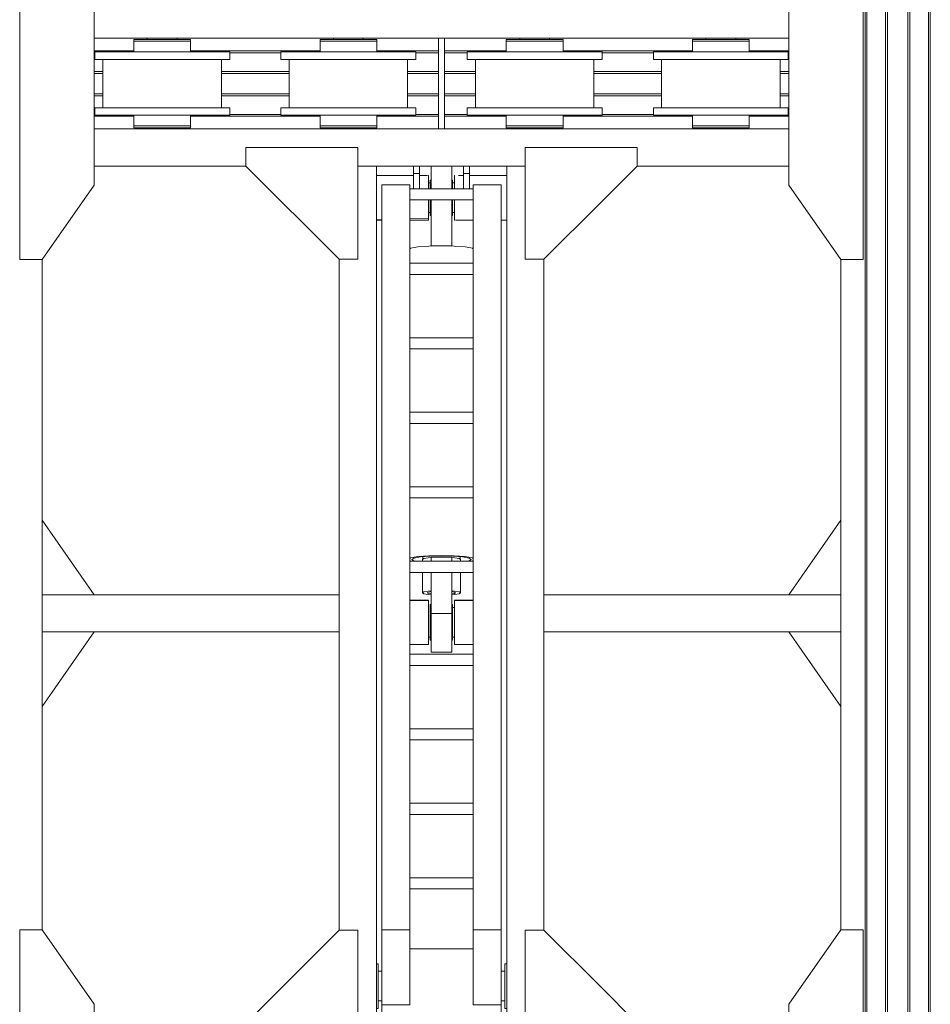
# Model space of a CAD drawing. Header units: millimetres. Extents: x 53746 to 116821, y -810352 to -765802.
# Tile 65 of 256: x 66981 to 69426, y -785933 to -783289. Entities that reach past the tile are written whole.
import ezdxf

# ---------------------------------------------------------------- set-up
doc = ezdxf.new("R2010")
doc.units = ezdxf.units.MM
doc.header["$MEASUREMENT"] = 0
for name, color, linetype, lineweight in [('Main Cradle', 7, 'Continuous', 0), ('Main Cradle Hydraulic Arm Support', 7, 'Continuous', 0), ('Main Cradle Rails', 7, 'Continuous', 0)]:
    doc.layers.add(name, color=color, linetype=linetype, lineweight=lineweight)

# ---------------------------------------------------------------- blocks, each defined once
blk = doc.blocks.new('*U84')
at = {"layer": 'Main Cradle', "color": 7, "linetype": 'Continuous', "lineweight": 0}
for p, q in [((-74.9, 1122.6), (-174.9, 1122.6)), ((59.1, 1122.6), (-58.9, 1122.6)), ((175.1, 1122.6), (75.1, 1122.6)), ((-932.6, -28), (-1072.5, 172)), ((932.6, -28), (1072.6, 172)), ((-1072.6, -328), (-932.6, -128)), ((1072.6, -328), (932.6, -128))]:
    blk.add_line(p, q, dxfattribs=at)
at = {"layer": 'Main Cradle Hydraulic Arm Support', "color": 7, "linetype": 'Continuous', "lineweight": 0}
for p, q in [((525.1, 1172.6), (427.5, 1172.6)), ((-174.9, -1172.6), (-174.9, 1122.6)), ((-74.9, 1102.6), (-74.9, 1122.6)), ((-58.9, 1122.6), (-74.9, 1122.6)), ((-58.9, 1122.6), (-58.9, 1102.6)), ((59.1, 1122.6), (59.1, 1102.6)), ((59.1, 1122.6), (75.1, 1122.6)), ((75.1, 1102.6), (75.1, 1122.6)), ((175.1, -1172.6), (175.1, 1122.6)), ((-74.9, 1097.6), (-174.9, 1097.6)), ((-74.9, 1061.9), (-74.9, 1102.6)), ((-74.9, 1102.6), (-58.9, 1102.6)), ((-58.9, 1102.6), (-58.9, 1061.9)), ((-37.7, 1097.6), (-58.9, 1097.6)), ((-35, 1097.6), (-35.5, 1097.6)), ((-35, 1097.6), (-35, 1093.1)), ((-27.5, 1085), (-30, 1085)), ((30, 1085), (27.5, 1085)), ((35, 1093.1), (35, 1097.6)), ((35, 1097.6), (35.9, 1097.6)), ((45.8, 1097.6), (59.1, 1097.6)), ((75.1, 1102.6), (59.1, 1102.6)), ((59.1, 1102.6), (59.1, 1061.9)), ((75.1, 1061.9), (75.1, 1102.6)), ((75.1, 1097.6), (175.1, 1097.6)), ((-160, -927.7), (-160, 1072.6)), ((-85, -927.7), (-85, 1072.6)), ((-30, 1077.6), (-35, 1077.6)), ((-35, 1077.6), (-30, 1077.6)), ((35, 1077.6), (30, 1077.6)), ((30, 1077.6), (35, 1077.6)), ((30, 1077.6), (35, 1077.6)), ((85.1, 1031.9), (85.1, 1061.9)), ((160.1, -927.7), (160.1, 1072.6)), ((85.1, 1031.9), (-85, 1031.9)), ((85.1, 1031.9), (85.1, -927.7)), ((-160, 979), (-174.9, 978.6)), ((-160, 982.2), (-160, 982.2)), ((-35, 997.7), (-30, 997.7)), ((-30, 997.7), (-35, 997.7)), ((-30, 997.7), (-35, 997.7)), ((-35, 997.7), (-30, 997.7)), ((-35, 997.6), (-30, 997.6)), ((-27.5, 990.3), (-30, 990.3)), ((30, 990.3), (27.5, 990.3)), ((30, 997.7), (35, 997.7)), ((35, 997.7), (30, 997.7)), ((30, 997.7), (35, 997.7)), ((30, 997.6), (35, 997.6)), ((160.1, 982.2), (160.1, 982.2)), ((-174.9, 977.6), (-160, 977.6)), ((85.1, 977.6), (37.6, 977.6)), ((175.1, 977.6), (160.1, 977.6)), ((27.5, 908.6), (-27.5, 908.6)), ((83.2, 901.9), (85.1, 900.7)), ((-274.9, 872.6), (-274.9, -28)), ((275.1, 872.6), (275.1, -28)), ((85.1, 861.9), (-85, 861.9)), ((-85, 831.9), (85.1, 831.9)), ((-85, 661.9), (85.1, 661.9)), ((85.1, 631.9), (-85, 631.9)), ((-85, 461.9), (85.1, 461.9)), ((85.1, 431.9), (-85, 431.9)), ((-85, 261.9), (85.1, 261.9)), ((85.1, 231.9), (-85, 231.9)), ((-85, 61.9), (85.1, 61.9)), ((-51, 66.4), (-51, 61.9)), ((-50, 73.8), (-50, 67)), ((-27.5, 72.6), (-27.5, 61.9)), ((-27.5, 72.6), (27.5, 72.6)), ((27.5, 61.9), (27.5, 72.6)), ((50, 67), (50, 73.8)), ((51, 61.9), (51, 66.4)), ((80, 66.4), (80, 66.4)), ((85.1, 31.9), (-85, 31.9)), ((-51, 31.9), (-51, -23)), ((-27.5, 31.9), (-27.5, -78.9)), ((27.5, -78.9), (27.5, 31.9)), ((51, -23), (51, 31.9)), ((-1072.6, -28), (-274.9, -28)), ((-274.9, -28), (-274.9, -128)), ((-85, -42.8), (-34.9, -42.9)), ((-34.9, -44.4), (-35, -44.4)), ((-34.9, -42.9), (-34.9, -44.4)), ((35, -42.9), (85.1, -42.9)), ((427.5, -28), (275.1, -28)), ((275.1, -28), (275.1, -128)), ((1072.6, -28), (427.5, -28)), ((-30, -54.7), (-27.5, -54.7)), ((27.5, -78.9), (-27.5, -78.9)), ((27.5, -54.7), (30, -54.7)), ((27.5, -109.6), (27.5, -78.9)), ((30, -62.4), (35, -62.4)), ((-1072.6, -128), (-274.9, -128)), ((-274.9, -128), (-274.9, -928.6)), ((-274.9, -128), (-274.9, -128)), ((427.5, -128), (275.1, -128)), ((275.1, -128), (275.1, -928.6)), ((275.1, -128), (275.1, -128)), ((1072.6, -128), (427.5, -128)), ((-30, -142.4), (-34.9, -142.4)), ((-27.5, -150), (-30, -150)), ((30, -150), (27.5, -150)), ((35, -142.4), (30, -142.4)), ((-85, -188.1), (85.1, -188.1)), ((85.1, -218.1), (-85, -218.1)), ((-85, -388.1), (85.1, -388.1)), ((85.1, -418.1), (-85, -418.1)), ((-85, -588.1), (85.1, -588.1)), ((85.1, -618.1), (-85, -618.1)), ((-85, -788.1), (85.1, -788.1)), ((85.1, -818.1), (-85, -818.1)), ((-160, -874.9), (-160, -874.9)), ((160.1, -874.9), (160.1, -874.9)), ((-160, -1128.8), (-160, -927.7)), ((-160, -927.7), (-85, -927.7)), ((-85, -1128.8), (-85, -927.7)), ((85.1, -927.7), (85.1, -1128.8)), ((160.1, -927.7), (85.1, -927.7)), ((160.1, -927.7), (160.1, -1128.8)), ((-85, -978.8), (85.1, -978.8)), ((-174.9, -1018.8), (-170.7, -1018.8)), ((-170.7, -1018.8), (-169.7, -1018.8)), ((-169.7, -1018.8), (-169.6, -1018.8)), ((169.7, -1018.8), (169.8, -1018.8)), ((169.8, -1018.8), (170.8, -1018.8)), ((170.8, -1018.8), (175.1, -1018.8)), ((160.1, -1040.5), (160.1, -1078.8)), ((427.5, -1081), (519.1, -1172.6)), ((160.1, -1106.4), (160.1, -1106.4)), ((-160, -1118.6), (-169.6, -1118.6)), ((-160, -1118.6), (-169.6, -1118.6)), ((-169.6, -1118.8), (-160, -1118.8)), ((-160, -1128.8), (-85, -1128.8)), ((85.1, -1128.8), (160.1, -1128.8)), ((169.7, -1118.7), (160.1, -1118.7)), ((160.1, -1118.8), (169.7, -1118.8)), ((-170.1, -1138.8), (-174.9, -1138.8)), ((175.1, -1138.8), (170.2, -1138.8))]:
    blk.add_line(p, q, dxfattribs=at)
at = {"layer": 'Main Cradle Hydraulic Arm Support', "color": 7, "linetype": 'Continuous', "lineweight": 0, "flags": 128}
for points in [[(-524.9, 1172.6), (-224.9, 1172.6), (-224.9, 872.6), (-274.9, 872.6), (-524.9, 1122.6), (-524.9, 1172.6)], [(427.5, 1172.6), (225.1, 1172.6), (225.1, 872.6), (275.1, 872.6), (427.5, 1025.1)], [(427.5, 1025.1), (525.1, 1122.6), (525.1, 1172.6)], [(-27.5, 1122.6), (-27.5, 1108.5), (-27.5, 1081.9), (-27.5, 1061.9)], [(27.5, 1122.6), (27.5, 1108.5), (27.5, 1081.9), (27.5, 1061.9)], [(-35, 1093.1), (-35, 1080.1), (-35, 1061.9)], [(-30, 1061.9), (-30, 1062.9), (-30, 1076.6), (-30, 1084.4), (-30, 1085), (-30, 1085)], [(30, 1061.9), (30, 1062.9), (30, 1076.6), (30, 1084.4), (30, 1085), (30, 1085)], [(35, 1061.9), (35, 1080.1), (35, 1093.1)], [(75.1, 1097.6), (75.1, 1097.6), (75.1, 1097.6)], [(-35, 1031.9), (-35, 1014.7), (-35, 995.2), (-35, 982.2), (-85, 980.9)], [(-30, 990.3), (-30, 996.8), (-30, 1009.6), (-30, 1026.6), (-30, 1031.9)], [(-27.5, 1031.9), (-27.5, 908.6), (-27.5, 908)], [(27.5, 1031.9), (27.5, 908.6), (27.5, 908)], [(30, 990.3), (30, 996.8), (30, 1009.6), (30, 1026.6), (30, 1031.9)], [(35.6, 977.6), (35, 977.6), (35, 982.2), (35, 995.2), (35, 1014.7), (35, 1031.9)], [(-85, 977.6), (-35, 977.6), (-35, 982.2), (-85, 980.9)], [(83.2, 901.9), (63.7, 905.4), (34.5, 907.8), (0, 908.6), (-34.4, 907.8), (-63.6, 905.4), (-83.1, 901.9), (-85, 900.7)], [(-27.5, 908), (0, 908.6), (27.5, 908)], [(85.1, 69.5), (83.2, 70.6), (63.7, 74.1), (34.5, 76.5), (0, 77.3), (-34.4, 76.5), (-63.6, 74.1), (-83.1, 70.6), (-85, 69.5)], [(-85, 63.4), (-83.1, 62.2), (-81.4, 61.9)], [(80, 66.4), (74, 70.1), (56.6, 73.3), (30.7, 75.4), (0, 76.1), (-30.6, 75.4), (-56.5, 73.3), (-73.9, 70.1), (-80, 66.4), (-80, 66.4)], [(-80, 66.4), (-73.9, 62.7), (-69.6, 61.9)], [(-27.5, 71.5), (-36, 70.8), (-47.1, 68.8), (-51, 66.4), (-51, 66.4)], [(51, 66.4), (47.2, 68.8), (36.1, 70.8), (27.5, 71.5)], [(69.7, 61.9), (74, 62.7), (80, 66.4)], [(81.5, 61.9), (83.2, 62.2), (85.1, 63.4)], [(-27.5, -17.9), (-36, -18.6), (-47.1, -20.6), (-51, -23), (-47.1, -25.3), (-36, -27.3), (-27.5, -28)], [(-38, -23), (-35.1, -21.2), (-27.5, -19.8)], [(-27.5, -26.1), (-35.1, -24.7), (-38, -23)], [(51, -23), (47.2, -20.6), (36.1, -18.6), (27.5, -17.9)], [(27.5, -19.8), (35.2, -21.2), (38, -23), (35.2, -24.7), (27.5, -26.1)], [(27.5, -28), (36.1, -27.3), (47.2, -25.3), (51, -23)], [(-274.9, -28.4), (-274.9, -28), (-274.9, -28)], [(-85, -43.4), (-34.9, -44.4), (-34.9, -50.4), (-34.9, -54.7), (-34.9, -72.3), (-34.9, -94.4), (-34.9, -117.8), (-34.9, -138.8), (-34.9, -154.3), (-34.9, -161.8), (-85, -161.9)], [(35.1, -44.4), (35, -44.4), (35, -42.9)], [(85.1, -161.8), (35, -161.8), (35, -154.3), (35, -138.8), (35, -117.8), (35, -94.4), (35, -72.3), (35, -54.7), (35, -44.4), (85.1, -43.4)], [(275.1, -28), (275.1, -28), (275.1, -28.4)], [(-30, -150), (-30, -144.3), (-30, -132.1), (-30, -115.4), (-30, -96.8), (-30, -78.9), (-30, -64.7), (-30, -56.2), (-30, -54.7)], [(27.5, -109.6), (27.5, -139.2), (27.5, -163.3), (27.5, -178.4), (27.5, -182.2), (-27.5, -182.2), (-27.5, -178.4), (-27.5, -163.3), (-27.5, -139.2), (-27.5, -109.6), (-27.5, -78.9)], [(30, -150), (30, -144.3), (30, -132.1), (30, -115.4), (30, -96.8), (30, -78.9), (30, -64.7), (30, -56.2), (30, -54.7)], [(-224.9, -1172.6), (-224.9, -928.6), (-274.9, -928.6), (-518.9, -1172.6)], [(225.1, -1172.6), (225.1, -928.6), (275.1, -928.6), (427.5, -1081)], [(-169.6, -1023.3), (-169.6, -1036.3), (-169.6, -1055.8), (-169.6, -1078.8), (-169.6, -1101.7), (-169.6, -1121.2), (-169.6, -1134.2), (-169.6, -1138.8), (-169.7, -1138.8)], [(169.8, -1138.8), (169.7, -1138.8), (169.7, -1134.2), (169.7, -1121.2), (169.7, -1101.7), (169.7, -1078.8), (169.7, -1055.8), (169.7, -1036.3), (169.7, -1023.3)], [(-160, -1162.6), (-160, -1149.5), (-160, -1128.8)], [(160.1, -1128.8), (160.1, -1149.5), (160.1, -1162.6)]]:
    blk.add_lwpolyline(points, dxfattribs=at)
blk = doc.blocks.new('*U57')
at = {"layer": 'Main Cradle', "color": 7, "linetype": 'Continuous', "lineweight": 0}
for p, q in [((-16031.6, 5952), (-16031.6, 4569.1)), ((-16027, 5952), (-16027, 4569.1)), ((-15976.6, 5952), (-15976.6, 4569.1)), ((-15971.6, 5952), (-15971.6, 4569.1)), ((-15916.6, 5952), (-15916.6, 4569.1)), ((-15911.6, 5952), (-15911.6, 4569.1)), ((-15861.3, 5952), (-15861.3, 4569.1)), ((-15856.6, 5952), (-15856.6, 4569.1)), ((-18101.7, 4737.7), (-17177.1, 4737.7)), ((-17959.1, 4734.7), (-17959.1, 4737.7)), ((-17879.1, 4737.7), (-17879.1, 4734.7)), ((-17865.3, 4734.7), (-17848.7, 4734.7)), ((-17848.7, 4734.7), (-17842.9, 4734.7)), ((-17459.1, 4734.7), (-17459.1, 4737.7)), ((-17379.1, 4737.7), (-17379.1, 4734.7)), ((-17365.3, 4734.7), (-17348.7, 4734.7)), ((-17348.7, 4734.7), (-17342.9, 4734.7)), ((-17177.1, 4569.1), (-17177.1, 4737.7)), ((-17161.1, 4737.7), (-16741.7, 4737.7)), ((-16959.1, 4734.7), (-16959.1, 4737.7)), ((-16879.1, 4737.7), (-16879.1, 4734.7)), ((-16865.3, 4734.7), (-16848.7, 4734.7)), ((-16848.7, 4734.7), (-16842.9, 4734.7)), ((-16741.7, 4737.7), (-16236.5, 4737.7)), ((-16459.1, 4734.7), (-16459.1, 4737.7)), ((-16379.1, 4737.7), (-16379.1, 4734.7)), ((-16365.3, 4734.7), (-16348.7, 4734.7)), ((-16348.7, 4734.7), (-16342.9, 4734.7)), ((-18078.1, 4569.1), (-18078.1, 4681.2)), ((-17919.1, 4701.2), (-17988.5, 4701.2)), ((-17849.8, 4701.2), (-17919.1, 4701.2)), ((-17760.1, 4681.2), (-17760.1, 4569.1)), ((-17737.9, 4681.2), (-17751.7, 4681.2)), ((-17578.1, 4569.1), (-17578.1, 4681.2)), ((-17349.8, 4701.2), (-17419.1, 4701.2)), ((-17260.1, 4681.2), (-17260.1, 4569.1)), ((-17237.9, 4681.2), (-17251.7, 4681.2)), ((-17078.1, 4569.1), (-17078.1, 4681.2)), ((-16919.1, 4701.2), (-16988.5, 4701.2)), ((-16849.8, 4701.2), (-16919.1, 4701.2)), ((-16760.1, 4681.2), (-16760.1, 4569.1)), ((-16741.7, 4681.2), (-16751.7, 4681.2)), ((-16737.9, 4701.2), (-16741.7, 4701.2)), ((-16737.9, 4681.2), (-16741.7, 4681.2)), ((-16578.1, 4569.1), (-16578.1, 4681.2)), ((-16349.8, 4701.2), (-16419.1, 4701.2)), ((-16260.1, 4681.2), (-16260.1, 4569.1)), ((-16237.9, 4681.2), (-16251.7, 4681.2)), ((-18078.1, 4551.2), (-18078.1, 4569.1)), ((-17858.3, 4551.2), (-17919.1, 4551.2)), ((-17849.8, 4551.2), (-17858.3, 4551.2)), ((-17760.1, 4569.1), (-17760.1, 4551.2)), ((-17578.1, 4551.2), (-17578.1, 4569.1)), ((-17358.3, 4551.2), (-17419.1, 4551.2)), ((-17349.8, 4551.2), (-17358.3, 4551.2)), ((-17260.1, 4569.1), (-17260.1, 4551.2)), ((-17078.1, 4551.2), (-17078.1, 4569.1)), ((-16849.8, 4551.2), (-16919.1, 4551.2)), ((-16760.1, 4569.1), (-16760.1, 4551.2)), ((-16737.9, 4551.2), (-16741.7, 4551.2)), ((-16578.1, 4551.2), (-16578.1, 4569.1)), ((-16358.3, 4551.2), (-16419.1, 4551.2)), ((-16349.8, 4551.2), (-16358.3, 4551.2)), ((-16260.1, 4569.1), (-16260.1, 4551.2)), ((-16031.6, 4569.1), (-16031.6, 59.1)), ((-16027, 4569.1), (-16027, 59.1)), ((-15976.6, 4569.1), (-15976.6, 59.1)), ((-15971.6, 4569.1), (-15971.6, 59.1)), ((-15916.6, 4569.1), (-15916.6, 59.1)), ((-15911.6, 4569.1), (-15911.6, 59.1)), ((-15861.3, 4569.1), (-15861.3, 59.1)), ((-15856.6, 4569.1), (-15856.6, 59.1)), ((-17995.3, 4531.2), (-17995.3, 4502.7)), ((-17848.7, 4531.2), (-17842.9, 4531.2)), ((-17842.9, 4502.7), (-17842.9, 4531.2)), ((-17737.9, 4531.2), (-17751.7, 4531.2)), ((-17495.3, 4531.2), (-17495.3, 4502.7)), ((-17348.7, 4531.2), (-17342.9, 4531.2)), ((-17342.9, 4502.7), (-17342.9, 4531.2)), ((-17237.9, 4531.2), (-17251.7, 4531.2)), ((-16995.3, 4531.2), (-16995.3, 4502.7)), ((-16848.7, 4531.2), (-16842.9, 4531.2)), ((-16842.9, 4502.7), (-16842.9, 4531.2)), ((-16741.7, 4531.2), (-16751.7, 4531.2)), ((-16737.9, 4531.2), (-16741.7, 4531.2)), ((-16495.3, 4531.2), (-16495.3, 4502.7)), ((-16348.7, 4531.2), (-16342.9, 4531.2)), ((-16342.9, 4502.7), (-16342.9, 4531.2)), ((-16237.9, 4531.2), (-16251.7, 4531.2)), ((-18101.7, 4494.7), (-17177.1, 4494.7)), ((-17959.1, 4494.7), (-17959.1, 4497.7)), ((-17956.6, 4497.7), (-17956.1, 4497.7)), ((-17948.3, 4502.7), (-17919.1, 4502.7)), ((-17890.9, 4497.7), (-17890.8, 4497.7)), ((-17890.8, 4497.7), (-17890.6, 4497.7)), ((-17890.6, 4497.7), (-17890, 4497.7)), ((-17890, 4497.7), (-17883.7, 4497.7)), ((-17883.7, 4497.7), (-17882.2, 4497.7)), ((-17882.2, 4497.7), (-17879.1, 4497.7)), ((-17879.1, 4497.7), (-17879.1, 4494.7)), ((-17865.3, 4502.7), (-17848.7, 4502.7)), ((-17848.7, 4502.7), (-17842.9, 4502.7)), ((-17459.1, 4494.7), (-17459.1, 4497.7)), ((-17448.3, 4502.7), (-17419.1, 4502.7)), ((-17382.2, 4497.7), (-17379.1, 4497.7)), ((-17379.1, 4497.7), (-17379.1, 4494.7)), ((-17365.3, 4502.7), (-17348.7, 4502.7)), ((-17348.7, 4502.7), (-17342.9, 4502.7)), ((-17161.1, 4494.7), (-16741.7, 4494.7)), ((-16959.1, 4494.7), (-16959.1, 4497.7)), ((-16948.3, 4502.7), (-16919.1, 4502.7)), ((-16882.2, 4497.7), (-16879.1, 4497.7)), ((-16879.1, 4497.7), (-16879.1, 4494.7)), ((-16865.3, 4502.7), (-16848.7, 4502.7)), ((-16848.7, 4502.7), (-16842.9, 4502.7)), ((-16741.7, 4494.7), (-16236.5, 4494.7)), ((-16459.1, 4494.7), (-16459.1, 4497.7)), ((-16448.3, 4502.7), (-16419.1, 4502.7)), ((-16382.2, 4497.7), (-16379.1, 4497.7)), ((-16379.1, 4497.7), (-16379.1, 4494.7)), ((-16365.3, 4502.7), (-16348.7, 4502.7)), ((-16348.7, 4502.7), (-16342.9, 4502.7)), ((-17694.1, 4394.7), (-18101.7, 4394.7)), ((-16236.5, 4394.7), (-16644.1, 4394.7)), ((-18241.7, 2944.1), (-18241.7, 4143.7)), ((-16096.5, 4143.7), (-16096.5, 2344.5)), ((-18241.7, 2344.5), (-18241.7, 2944.1))]:
    blk.add_line(p, q, dxfattribs=at)
at = {"layer": 'Main Cradle', "color": 7, "linetype": 'Continuous', "lineweight": 0, "flags": 128}
for points in [[(-18101.7, 4569.1), (-18101.7, 4888.7), (-18241.7, 5088.7), (-18301.7, 5088.7), (-18301.7, 4569.1)], [(-16236.5, 4569.1), (-16236.5, 4888.7), (-16096.6, 5088.7), (-16036.6, 5088.7), (-16036.5, 4569.1)], [(-17995.3, 4734.7), (-17995.3, 4734.7), (-17995.3, 4729.7), (-17995.3, 4729.7)], [(-17995.3, 4734.7), (-17989.5, 4734.7), (-17973, 4734.7), (-17948.3, 4734.7), (-17919.1, 4734.7), (-17890, 4734.7), (-17865.3, 4734.7)], [(-17919.1, 4729.7), (-17919.1, 4729.7), (-17890, 4729.7), (-17865.3, 4729.7), (-17848.7, 4729.7), (-17842.9, 4729.7), (-17842.9, 4734.7)], [(-17495.3, 4734.7), (-17495.3, 4734.7), (-17495.3, 4729.7), (-17495.3, 4729.7)], [(-17495.3, 4734.7), (-17489.5, 4734.7), (-17473, 4734.7), (-17448.3, 4734.7), (-17419.1, 4734.7), (-17390, 4734.7), (-17365.3, 4734.7)], [(-17419.1, 4729.7), (-17419.1, 4729.7), (-17390, 4729.7), (-17365.3, 4729.7), (-17348.7, 4729.7), (-17342.9, 4729.7), (-17342.9, 4734.7)], [(-17177.1, 4737.7), (-17161.1, 4737.7), (-17161.1, 4569.1)], [(-16995.3, 4734.7), (-16995.3, 4734.7), (-16995.3, 4729.7), (-16995.3, 4729.7)], [(-16995.3, 4734.7), (-16989.5, 4734.7), (-16973, 4734.7), (-16948.3, 4734.7), (-16919.1, 4734.7), (-16890, 4734.7), (-16865.3, 4734.7)], [(-16890, 4729.7), (-16890, 4729.7), (-16865.3, 4729.7), (-16848.7, 4729.7), (-16842.9, 4729.7), (-16842.9, 4734.7)], [(-16495.3, 4734.7), (-16495.3, 4734.7), (-16495.3, 4729.7), (-16495.3, 4729.7)], [(-16495.3, 4734.7), (-16489.5, 4734.7), (-16473, 4734.7), (-16448.3, 4734.7), (-16419.1, 4734.7), (-16390, 4734.7), (-16365.3, 4734.7)], [(-16390, 4729.7), (-16390, 4729.7), (-16365.3, 4729.7), (-16348.7, 4729.7), (-16342.9, 4729.7), (-16342.9, 4734.7)], [(-17995.3, 4729.7), (-17995.3, 4729.7), (-17995.3, 4701.2)], [(-17995.3, 4729.7), (-17989.5, 4729.7), (-17973, 4729.7), (-17973, 4729.7)], [(-17989.5, 4729.7), (-17989.5, 4729.7), (-17973, 4729.7)], [(-17973, 4729.7), (-17948.3, 4729.7), (-17919.1, 4729.7), (-17919.1, 4729.7)], [(-17842.9, 4701.2), (-17842.9, 4729.7), (-17842.9, 4729.7)], [(-17495.3, 4729.7), (-17495.3, 4729.7), (-17495.3, 4701.2)], [(-17495.3, 4729.7), (-17489.5, 4729.7), (-17473, 4729.7), (-17473, 4729.7)], [(-17489.5, 4729.7), (-17489.5, 4729.7), (-17473, 4729.7)], [(-17473, 4729.7), (-17448.3, 4729.7), (-17419.1, 4729.7), (-17419.1, 4729.7)], [(-17342.9, 4701.2), (-17342.9, 4729.7), (-17342.9, 4729.7)], [(-16995.3, 4729.7), (-16995.3, 4729.7), (-16995.3, 4701.2)], [(-16995.3, 4729.7), (-16989.5, 4729.7), (-16973, 4729.7), (-16973, 4729.7)], [(-16989.5, 4729.7), (-16989.5, 4729.7), (-16973, 4729.7)], [(-16973, 4729.7), (-16948.3, 4729.7), (-16919.1, 4729.7), (-16919.1, 4729.7)], [(-16919.1, 4729.7), (-16919.1, 4729.7), (-16890, 4729.7)], [(-16842.9, 4701.2), (-16842.9, 4729.7), (-16842.9, 4729.7)], [(-16495.3, 4729.7), (-16495.3, 4729.7), (-16495.3, 4701.2)], [(-16495.3, 4729.7), (-16489.5, 4729.7), (-16473, 4729.7), (-16448.3, 4729.7), (-16419.1, 4729.7), (-16419.1, 4729.7)], [(-16489.5, 4729.7), (-16489.5, 4729.7), (-16473, 4729.7)], [(-16419.1, 4729.7), (-16419.1, 4729.7), (-16390, 4729.7)], [(-16342.9, 4701.2), (-16342.9, 4729.7), (-16342.9, 4729.7)], [(-17858.3, 4681.2), (-17919.1, 4681.2), (-17988.5, 4681.2), (-18047.3, 4681.2), (-18086.6, 4681.2), (-18100.3, 4681.2), (-18100.3, 4701.2), (-18100.3, 4701.2)], [(-17988.5, 4701.2), (-17988.5, 4701.2), (-18047.3, 4701.2), (-18086.6, 4701.2), (-18100.3, 4701.2)], [(-17751.7, 4681.2), (-17791, 4681.2), (-17849.8, 4681.2), (-17858.3, 4681.2)], [(-17737.9, 4701.2), (-17751.7, 4701.2), (-17791, 4701.2), (-17849.8, 4701.2)], [(-17737.9, 4701.2), (-17737.9, 4701.2), (-17737.9, 4681.2)], [(-17358.3, 4681.2), (-17419.1, 4681.2), (-17488.5, 4681.2), (-17547.3, 4681.2), (-17586.6, 4681.2), (-17600.3, 4681.2), (-17600.3, 4701.2), (-17600.3, 4701.2)], [(-17419.1, 4701.2), (-17488.5, 4701.2), (-17547.3, 4701.2), (-17586.6, 4701.2), (-17600.3, 4701.2)], [(-17251.7, 4681.2), (-17291, 4681.2), (-17349.8, 4681.2), (-17358.3, 4681.2)], [(-17237.9, 4701.2), (-17251.7, 4701.2), (-17291, 4701.2), (-17349.8, 4701.2)], [(-17237.9, 4701.2), (-17237.9, 4701.2), (-17237.9, 4681.2)], [(-16980, 4681.2), (-16988.5, 4681.2), (-17047.3, 4681.2), (-17086.6, 4681.2), (-17100.3, 4681.2), (-17100.3, 4701.2), (-17100.3, 4701.2)], [(-16988.5, 4701.2), (-16988.5, 4701.2), (-17047.3, 4701.2), (-17086.6, 4701.2), (-17100.3, 4701.2)], [(-16858.3, 4681.2), (-16919.1, 4681.2), (-16980, 4681.2)], [(-16751.7, 4681.2), (-16791, 4681.2), (-16849.8, 4681.2), (-16858.3, 4681.2)], [(-16741.7, 4701.2), (-16751.7, 4701.2), (-16791, 4701.2), (-16849.8, 4701.2)], [(-16737.9, 4701.2), (-16737.9, 4701.2), (-16737.9, 4681.2)], [(-16358.3, 4681.2), (-16419.1, 4681.2), (-16488.5, 4681.2), (-16547.3, 4681.2), (-16586.6, 4681.2), (-16600.3, 4681.2), (-16600.3, 4701.2), (-16600.3, 4701.2)], [(-16419.1, 4701.2), (-16488.5, 4701.2), (-16547.3, 4701.2), (-16586.6, 4701.2), (-16600.3, 4701.2)], [(-16251.7, 4681.2), (-16291, 4681.2), (-16349.8, 4681.2), (-16358.3, 4681.2)], [(-16237.9, 4701.2), (-16251.7, 4701.2), (-16291, 4701.2), (-16349.8, 4701.2)], [(-16237.9, 4701.2), (-16237.9, 4701.2), (-16237.9, 4681.2)], [(-18301.7, 4569.1), (-18301.7, 4143.7), (-18241.7, 4143.7)], [(-18241.7, 4143.7), (-18101.7, 4343.7), (-18101.7, 4569.1)], [(-17751.7, 4531.2), (-17791, 4531.2), (-17849.8, 4531.2), (-17919.1, 4531.2), (-17988.5, 4531.2), (-18047.3, 4531.2), (-18086.6, 4531.2), (-18100.3, 4531.2), (-18100.3, 4551.2), (-18100.3, 4551.2)], [(-17919.1, 4551.2), (-17988.5, 4551.2), (-18047.3, 4551.2), (-18086.6, 4551.2), (-18100.3, 4551.2)], [(-17737.9, 4551.2), (-17751.7, 4551.2), (-17791, 4551.2), (-17849.8, 4551.2)], [(-17737.9, 4551.2), (-17737.9, 4551.2), (-17737.9, 4531.2)], [(-17251.7, 4531.2), (-17291, 4531.2), (-17349.8, 4531.2), (-17419.1, 4531.2), (-17488.5, 4531.2), (-17547.3, 4531.2), (-17586.6, 4531.2), (-17600.3, 4531.2), (-17600.3, 4551.2), (-17600.3, 4551.2)], [(-17419.1, 4551.2), (-17488.5, 4551.2), (-17547.3, 4551.2), (-17586.6, 4551.2), (-17600.3, 4551.2)], [(-17237.9, 4551.2), (-17251.7, 4551.2), (-17291, 4551.2), (-17349.8, 4551.2)], [(-17237.9, 4551.2), (-17237.9, 4551.2), (-17237.9, 4531.2)], [(-17161.1, 4569.1), (-17161.1, 4494.7), (-17177.1, 4494.7), (-17177.1, 4569.1)], [(-16751.7, 4531.2), (-16791, 4531.2), (-16849.8, 4531.2), (-16919.1, 4531.2), (-16988.5, 4531.2), (-17047.3, 4531.2), (-17086.6, 4531.2), (-17100.3, 4531.2), (-17100.3, 4551.2), (-17100.3, 4551.2)], [(-16919.1, 4551.2), (-16988.5, 4551.2), (-17047.3, 4551.2), (-17086.6, 4551.2), (-17100.3, 4551.2)], [(-16741.7, 4551.2), (-16751.7, 4551.2), (-16791, 4551.2), (-16849.8, 4551.2)], [(-16737.9, 4551.2), (-16737.9, 4551.2), (-16737.9, 4531.2)], [(-16251.7, 4531.2), (-16291, 4531.2), (-16349.8, 4531.2), (-16419.1, 4531.2), (-16488.5, 4531.2), (-16547.3, 4531.2), (-16586.6, 4531.2), (-16600.3, 4531.2), (-16600.3, 4551.2), (-16600.3, 4551.2)], [(-16419.1, 4551.2), (-16488.5, 4551.2), (-16547.3, 4551.2), (-16586.6, 4551.2), (-16600.3, 4551.2)], [(-16237.9, 4551.2), (-16251.7, 4551.2), (-16291, 4551.2), (-16349.8, 4551.2)], [(-16237.9, 4551.2), (-16237.9, 4551.2), (-16237.9, 4531.2)], [(-16096.5, 4143.7), (-16236.5, 4343.7), (-16236.5, 4569.1)], [(-16036.5, 4569.1), (-16036.5, 4143.7), (-16096.5, 4143.7)], [(-17995.3, 4531.2), (-17995.3, 4531.2), (-17995.3, 4531.2), (-17990.3, 4531.2), (-17989.5, 4531.2), (-17989.5, 4531.2)], [(-17489.5, 4531.2), (-17489.5, 4531.2), (-17490.3, 4531.2), (-17495.3, 4531.2), (-17495.3, 4531.2), (-17495.3, 4531.2)], [(-16989.5, 4531.2), (-16989.5, 4531.2), (-16990.3, 4531.2), (-16995.3, 4531.2), (-16995.3, 4531.2), (-16995.3, 4531.2)], [(-16489.5, 4531.2), (-16489.5, 4531.2), (-16490.3, 4531.2), (-16495.3, 4531.2), (-16495.3, 4531.2), (-16495.3, 4531.2)], [(-17995.3, 4502.7), (-17995.3, 4502.7), (-17995.3, 4497.7), (-17989.5, 4497.7), (-17973, 4497.7), (-17948.3, 4497.7), (-17919.1, 4497.7), (-17890, 4497.7), (-17865.3, 4497.7), (-17848.7, 4497.7), (-17842.9, 4497.7), (-17842.9, 4502.7)], [(-17995.3, 4502.7), (-17995.3, 4502.7), (-17989.5, 4502.7), (-17973, 4502.7), (-17973, 4502.7)], [(-17989.5, 4502.7), (-17989.5, 4502.7), (-17973, 4502.7)], [(-17973, 4502.7), (-17948.3, 4502.7), (-17948.3, 4502.7)], [(-17959.1, 4497.7), (-17959.1, 4497.7), (-17956.6, 4497.7)], [(-17948.3, 4502.7), (-17948.3, 4502.7), (-17919.1, 4502.7)], [(-17919.1, 4502.7), (-17919.1, 4502.7), (-17890, 4502.7), (-17865.3, 4502.7)], [(-17495.3, 4502.7), (-17495.3, 4502.7), (-17495.3, 4497.7), (-17489.5, 4497.7), (-17473, 4497.7), (-17448.3, 4497.7), (-17419.1, 4497.7), (-17390, 4497.7), (-17365.3, 4497.7), (-17348.7, 4497.7), (-17342.9, 4497.7), (-17342.9, 4502.7)], [(-17495.3, 4502.7), (-17495.3, 4502.7), (-17489.5, 4502.7), (-17473, 4502.7), (-17448.3, 4502.7), (-17448.3, 4502.7)], [(-17489.5, 4502.7), (-17489.5, 4502.7), (-17473, 4502.7)], [(-17456.1, 4497.7), (-17456.1, 4497.7), (-17456.6, 4497.7), (-17459.1, 4497.7), (-17459.1, 4497.7), (-17459.1, 4497.7)], [(-17448.3, 4502.7), (-17448.3, 4502.7), (-17419.1, 4502.7)], [(-17419.1, 4502.7), (-17419.1, 4502.7), (-17390, 4502.7), (-17365.3, 4502.7)], [(-17390, 4497.7), (-17390.6, 4497.7), (-17390.8, 4497.7), (-17390.9, 4497.7)], [(-17382.2, 4497.7), (-17383.7, 4497.7), (-17390, 4497.7)], [(-16995.3, 4502.7), (-16995.3, 4502.7), (-16995.3, 4497.7), (-16989.5, 4497.7), (-16973, 4497.7), (-16948.3, 4497.7), (-16919.1, 4497.7), (-16890, 4497.7), (-16865.3, 4497.7), (-16848.7, 4497.7), (-16842.9, 4497.7), (-16842.9, 4502.7)], [(-16995.3, 4502.7), (-16995.3, 4502.7), (-16989.5, 4502.7), (-16973, 4502.7), (-16948.3, 4502.7), (-16948.3, 4502.7)], [(-16989.5, 4502.7), (-16989.5, 4502.7), (-16973, 4502.7)], [(-16956.1, 4497.7), (-16956.1, 4497.7), (-16956.6, 4497.7), (-16959.1, 4497.7), (-16959.1, 4497.7), (-16959.1, 4497.7)], [(-16948.3, 4502.7), (-16948.3, 4502.7), (-16919.1, 4502.7)], [(-16919.1, 4502.7), (-16919.1, 4502.7), (-16890, 4502.7), (-16865.3, 4502.7)], [(-16890, 4497.7), (-16890.6, 4497.7), (-16890.8, 4497.7), (-16890.9, 4497.7)], [(-16882.2, 4497.7), (-16883.7, 4497.7), (-16890, 4497.7)], [(-16495.3, 4502.7), (-16495.3, 4502.7), (-16495.3, 4497.7), (-16489.5, 4497.7), (-16473, 4497.7), (-16448.3, 4497.7), (-16419.1, 4497.7), (-16390, 4497.7), (-16365.3, 4497.7), (-16348.7, 4497.7), (-16342.9, 4497.7), (-16342.9, 4502.7)], [(-16495.3, 4502.7), (-16495.3, 4502.7), (-16489.5, 4502.7), (-16473, 4502.7), (-16473, 4502.7)], [(-16489.5, 4502.7), (-16489.5, 4502.7), (-16473, 4502.7)], [(-16473, 4502.7), (-16448.3, 4502.7), (-16448.3, 4502.7)], [(-16456.1, 4497.7), (-16456.1, 4497.7), (-16456.6, 4497.7), (-16459.1, 4497.7), (-16459.1, 4497.7), (-16459.1, 4497.7)], [(-16448.3, 4502.7), (-16448.3, 4502.7), (-16419.1, 4502.7)], [(-16419.1, 4502.7), (-16419.1, 4502.7), (-16390, 4502.7), (-16365.3, 4502.7)], [(-16390, 4497.7), (-16390.6, 4497.7), (-16390.8, 4497.7), (-16390.9, 4497.7)], [(-16382.2, 4497.7), (-16383.7, 4497.7), (-16390, 4497.7)], [(-18241.7, 1399.5), (-18101.7, 1599.5), (-18101.7, 2144.5), (-18241.7, 2344.5), (-18301.7, 2344.5), (-18301.7, 1399.5), (-18241.7, 1399.5)], [(-16096.5, 1399.5), (-16236.5, 1599.5), (-16236.5, 2144.5), (-16096.6, 2344.5), (-16036.6, 2344.5), (-16036.5, 1399.5), (-16096.5, 1399.5)]]:
    blk.add_lwpolyline(points, dxfattribs=at)
at = {"layer": 'Main Cradle Hydraulic Arm Support', "color": 7, "linetype": 'Continuous', "lineweight": 0}
for p, q in [((-17394.1, 4394.7), (-17344.1, 4394.7)), ((-16944.1, 4394.7), (-16994.1, 4394.7)), ((-17329.1, 4344.7), (-17254.1, 4344.7)), ((-17009.1, 4344.7), (-17084.1, 4344.7)), ((-17084.1, 4344.7), (-17084.1, 4334)), ((-17254.1, 4334), (-17084.1, 4334)), ((-17338.8, 2253.3), (-17338.8, 2248.8)), ((-16999.4, 2253.3), (-16999.4, 2248.8)), ((-17338.8, 2233.3), (-17329.1, 2233.3)), ((-17329.1, 2233.3), (-17338.8, 2233.3)), ((-17009.1, 2233.3), (-16999.4, 2233.3)), ((-17009.1, 2233.2), (-16999.4, 2233.2)), ((-16999.4, 2233.2), (-17009.1, 2233.2))]:
    blk.add_line(p, q, dxfattribs=at)
at = {"layer": 'Main Cradle Rails', "color": 7, "linetype": 'Continuous', "lineweight": 0}
for p, q in [((-18101.7, 4703.7), (-17995.3, 4703.7)), ((-18101.7, 4699.1), (-18100.3, 4699.1)), ((-17842.9, 4703.7), (-17495.3, 4703.7)), ((-17737.9, 4699.1), (-17600.3, 4699.1)), ((-17342.9, 4703.7), (-17177.1, 4703.7)), ((-17237.9, 4699.1), (-17177.1, 4699.1)), ((-17161.1, 4703.7), (-16995.3, 4703.7)), ((-17161.1, 4699.1), (-17100.3, 4699.1)), ((-16842.9, 4703.7), (-16741.7, 4703.7)), ((-16741.7, 4703.7), (-16495.3, 4703.7)), ((-16737.9, 4699.1), (-16600.3, 4699.1)), ((-16342.9, 4703.7), (-16236.5, 4703.7)), ((-16237.9, 4699.1), (-16236.5, 4699.1)), ((-18101.7, 4648.7), (-18078.1, 4648.7)), ((-18101.7, 4643.7), (-18078.1, 4643.7)), ((-17760.1, 4648.7), (-17578.1, 4648.7)), ((-17760.1, 4643.7), (-17578.1, 4643.7)), ((-17260.1, 4648.7), (-17177.1, 4648.7)), ((-17260.1, 4643.7), (-17177.1, 4643.7)), ((-17161.1, 4648.7), (-17078.1, 4648.7)), ((-17161.1, 4643.7), (-17078.1, 4643.7)), ((-16760.1, 4648.7), (-16741.7, 4648.7)), ((-16760.1, 4643.7), (-16741.7, 4643.7)), ((-16741.7, 4648.7), (-16578.1, 4648.7)), ((-16741.7, 4643.7), (-16578.1, 4643.7)), ((-16260.1, 4648.7), (-16236.5, 4648.7)), ((-16260.1, 4643.7), (-16236.5, 4643.7)), ((-18101.7, 4588.7), (-18078.1, 4588.7)), ((-18101.7, 4583.7), (-18078.1, 4583.7)), ((-17760.1, 4588.7), (-17578.1, 4588.7)), ((-17760.1, 4583.7), (-17578.1, 4583.7)), ((-17260.1, 4588.7), (-17177.1, 4588.7)), ((-17260.1, 4583.7), (-17177.1, 4583.7)), ((-17161.1, 4588.7), (-17078.1, 4588.7)), ((-17161.1, 4583.7), (-17078.1, 4583.7)), ((-16760.1, 4588.7), (-16741.7, 4588.7)), ((-16760.1, 4583.7), (-16741.7, 4583.7)), ((-16741.7, 4588.7), (-16578.1, 4588.7)), ((-16741.7, 4583.7), (-16578.1, 4583.7)), ((-16260.1, 4588.7), (-16236.5, 4588.7)), ((-16260.1, 4583.7), (-16236.5, 4583.7)), ((-18101.7, 4533.4), (-18100.3, 4533.4)), ((-18101.7, 4528.7), (-17995.3, 4528.7)), ((-17842.9, 4528.7), (-17495.3, 4528.7)), ((-17737.9, 4533.4), (-17600.3, 4533.4)), ((-17342.9, 4528.7), (-17177.1, 4528.7)), ((-17237.9, 4533.4), (-17177.1, 4533.4)), ((-17161.1, 4533.4), (-17100.3, 4533.4)), ((-17161.1, 4528.7), (-16995.3, 4528.7)), ((-16842.9, 4528.7), (-16741.7, 4528.7)), ((-16741.7, 4528.7), (-16495.3, 4528.7)), ((-16737.9, 4533.4), (-16600.3, 4533.4)), ((-16342.9, 4528.7), (-16236.5, 4528.7)), ((-16237.9, 4533.4), (-16236.5, 4533.4))]:
    blk.add_line(p, q, dxfattribs=at)
at = {"layer": 'Main Cradle Hydraulic Arm Support', "color": 7, "linetype": 'Continuous', "lineweight": 0}
blk.add_blockref('*U84', (-17169.2, 3272.1), dxfattribs=at)

msp = doc.modelspace()

# ---------------------------------------------------------------- block references
at = {"layer": 'Main Cradle Rails', "color": 7, "linetype": 'Continuous', "lineweight": 0}
msp.add_blockref('*U57', (85283.05, -788076.95), dxfattribs=at)

doc.saveas('drawing.dxf')
